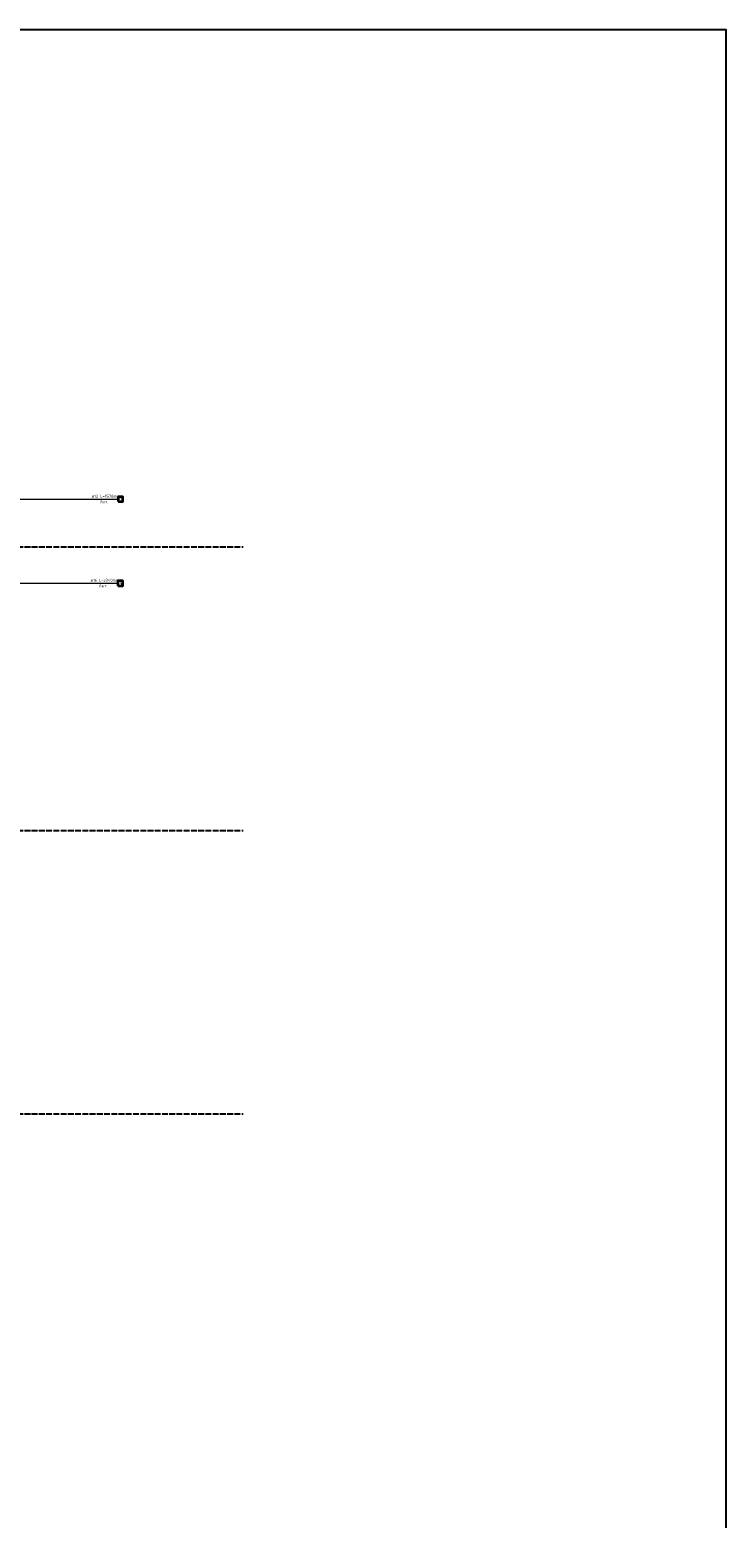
# Model space of a CAD drawing. Header units: millimetres. Extents: x -2995 to 47287, y -2809 to 58122.
# Tile 57 of 143: x 15621 to 25250, y 26110 to 46690. Entities that reach past the tile are written whole.
import ezdxf

# ---------------------------------------------------------------- set-up
doc = ezdxf.new("R2010")
doc.units = ezdxf.units.MM
doc.linetypes.add('______11', pattern=[100, 80, -10, 0, -10])
doc.linetypes.add('______5', pattern=[220, 160, -20, 20, -20])
doc.layers.add('Standard', color=7, linetype='Continuous', lineweight=25)
doc.layers.add('Арм.стержн.горизонт. 2', color=202, linetype='Continuous', lineweight=35)
doc.layers.add('Арм.стержн. вертикальными 2', color=7, linetype='Continuous', lineweight=35, true_color=0x006e00)
doc.layers.add('Осевая линия_ общее', color=7, linetype='______5', lineweight=13, true_color=0xa0a0a0)
doc.styles.add('ISOCPEUR', font='ISOCPEUR')

# ---------------------------------------------------------------- blocks, each defined once
blk = doc.blocks.new('СЛОЖНЫЙ_ОБЪЕКТ_0')
at = {"layer": 'Осевая линия_ общее', "color": 253, "linetype": '______11', "lineweight": -3, "true_color": 0xa0a0a0, "transparency": 33554687}
for p, q in [((-2770, 39540), (18570, 39540)), ((-2770, 35620), (18570, 35620)), ((-2770, 31700), (18570, 31700))]:
    blk.add_line(p, q, dxfattribs=at)

msp = doc.modelspace()

# ---------------------------------------------------------------- linework, layer by layer
at = {"layer": 'Standard', "color": 7, "linetype": 'Continuous', "lineweight": 25, "transparency": 33554687}
msp.add_lwpolyline([(-350, -350.2), (25250, -350.2), (25250, 46690), (-350, 46690), (-350, -350.2)], dxfattribs=at)
at = {"layer": 'Арм.стержн. вертикальными 2', "color": 7, "linetype": 'Continuous', "lineweight": 13, "transparency": 33554687}
msp.add_line((14921, 39037.3), (16841, 39037.3), dxfattribs=at)
at = {"layer": 'Арм.стержн. вертикальными 2', "color": 7, "linetype": 'Continuous', "lineweight": 35, "transparency": 33554687}
msp.add_lwpolyline([(16841, 39004), (16906.3, 39004), (16906.3, 39070.7), (16841, 39070.7), (16841, 39004)], dxfattribs=at)
at = {"layer": 'Арм.стержн.горизонт. 2', "color": 7, "linetype": 'Continuous', "lineweight": 13, "transparency": 33554687}
msp.add_line((14984.6, 40199.2), (16844.6, 40199.2), dxfattribs=at)
at = {"layer": 'Арм.стержн.горизонт. 2', "color": 7, "linetype": 'Continuous', "lineweight": 35, "transparency": 33554687}
msp.add_lwpolyline([(16844.6, 40165.9), (16905.9, 40165.9), (16905.9, 40232.6), (16844.6, 40232.6), (16844.6, 40165.9)], dxfattribs=at)

# ---------------------------------------------------------------- block references
at = {"layer": 'Осевая линия_ общее', "color": 253, "linetype": '______11', "lineweight": -3, "true_color": 0xa0a0a0, "transparency": 33554687}
msp.add_blockref('СЛОЖНЫЙ_ОБЪЕКТ_0', (0, 0), dxfattribs=at)

# ---------------------------------------------------------------- texts
at = {"layer": 'Арм.стержн. вертикальными 2', "color": 7, "linetype": 'Continuous', "lineweight": 25, "transparency": 33554687, "char_height": 40, "attachment_point": 7, "style": 'ISOCPEUR'}
for s, insert, width in [('\\W0.96;ø16 L=2340mm ', (16461, 39058.7), 395.02), ('\\W0.94;6шт. ', (16581, 38978.7), 154.838), ('\\W0.76;14', (16847.7, 39018.7), 67.275)]:
    msp.add_mtext(s, dxfattribs=dict(at, insert=insert, width=width))
at = {"layer": 'Арм.стержн.горизонт. 2', "color": 7, "linetype": 'Continuous', "lineweight": 25, "transparency": 33554687, "char_height": 40, "attachment_point": 7, "style": 'ISOCPEUR'}
for s, insert, width in [('\\W0.94;ø12 L=1570mm ', (16476.6, 40220.6), 382.615), ('\\W0.94;2шт. ', (16590.6, 40140.6), 154.838), ('\\W0.75;15', (16851.3, 40180.6), 62.971)]:
    msp.add_mtext(s, dxfattribs=dict(at, insert=insert, width=width))

doc.saveas('drawing.dxf')
